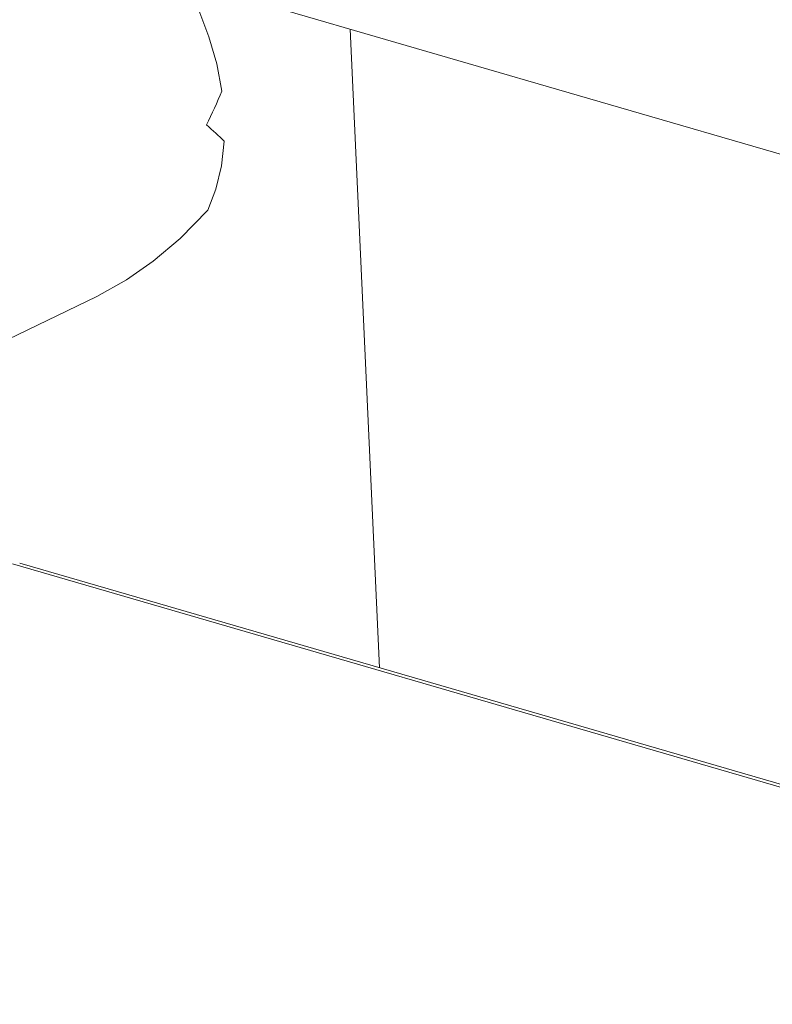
# Model space of a CAD drawing. Header units: millimetres. Extents: x 3925 to 5043, y -86 to 778.
# Tile 146 of 158: x 4847 to 4868, y 538 to 566. Entities that reach past the tile are written whole.
import ezdxf

# ---------------------------------------------------------------- set-up
doc = ezdxf.new("R2010")
doc.units = ezdxf.units.MM
doc.header["$LTSCALE"] = 46.255
doc.layers.add('140-154101-0DXF_CONTINUOUS_LINE', color=7, linetype='CONTINUOUS')
doc.layers.add('H30K-TOP-COVDXF_CONTINUOUS_LINE', color=7, linetype='CONTINUOUS')

msp = doc.modelspace()

# ---------------------------------------------------------------- linework, layer by layer
at = {"layer": '140-154101-0DXF_CONTINUOUS_LINE', "color": 7, "linetype": 'Continuous', "lineweight": 0}
for p, q in [((4963.3734, 534.1839), (4851.8354, 566.6258)), ((4856.0924, 565.3876), (4856.9064, 547.7003)), ((4849.0827, 557.9855), (4834.9391, 551.1705))]:
    msp.add_line(p, q, dxfattribs=at)
for points in [[(4852.5406, 563.6722), (4852.3982, 564.4229), (4852.1832, 565.1724), (4851.8992, 565.9085)], [(4852.1542, 560.3683), (4852.3772, 560.957), (4852.5281, 561.6001), (4852.6044, 562.2872)], [(4849.0826, 557.9857), (4849.8979, 558.441), (4850.635, 558.96), (4851.3818, 559.5925), (4852.1542, 560.3683)]]:
    msp.add_lwpolyline(points, dxfattribs=at)
for major_axis, ratio, start_param, end_param in [((4.4518, 7.4623), 0.5537543, -1.4275282, -1.3072383), ((6.3673, -3.7986), 0.218328, 0.7529668, 0.8732566)]:
    msp.add_ellipse((4847.3913, 564.1082), major_axis=major_axis, ratio=ratio, start_param=start_param, end_param=end_param, dxfattribs=at)
at = {"layer": 'H30K-TOP-COVDXF_CONTINUOUS_LINE', "color": 7, "linetype": 'Continuous', "lineweight": 0}
for p, q in [((4928.966, 526.6595), (4846.741, 550.5755)), ((4929.1671, 526.6825), (4846.9421, 550.5985))]:
    msp.add_line(p, q, dxfattribs=at)

doc.saveas('drawing.dxf')
